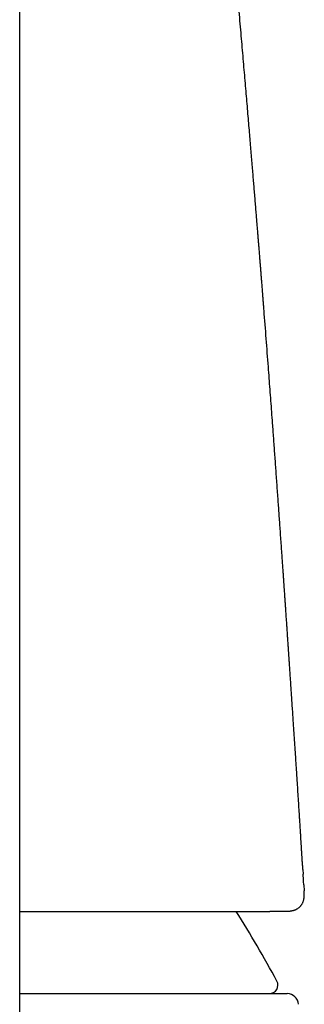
# Model space of a CAD drawing. Header units: millimetres. Extents: x 8 to 793, y 12 to 538.
# Tile 16 of 25: x 425 to 435, y 469 to 503. Entities that reach past the tile are written whole.
import ezdxf

# ---------------------------------------------------------------- set-up
doc = ezdxf.new("R2010")
doc.units = ezdxf.units.MM

msp = doc.modelspace()

# ---------------------------------------------------------------- linework, layer by layer
at = {"color": 7, "linetype": 'Continuous', "lineweight": 30}
for p, q in [((425.209, 447.457), (425.209, 509.646)), ((435.177, 473.434), (435.188, 473.267)), ((435.208, 472.887), (435.221, 472.678)), ((435.223, 472.645), (435.221, 472.678)), ((434.512, 471.955), (434.016, 471.955)), ((434.583, 471.955), (434.512, 471.955)), ((434.598, 471.957), (434.583, 471.955))]:
    msp.add_line(p, q, dxfattribs=at)
for centre, radius, start, end in [((390.364, 445.563), 50, 28.6049, 31.8611), ((433.998, 469.358), 0.3, 270, 28.6049), ((434.622, 468.658), 0.4, 3.3019, 90)]:
    msp.add_arc(centre, radius, start, end, dxfattribs=at)
for points, knots in [([(435.18, 473.434), (435.18, 473.438), (435.18, 473.445), (435.178, 473.459), (435.177, 473.476), (435.176, 473.494), (435.174, 473.514), (435.172, 473.537), (435.17, 473.561), (435.167, 473.587), (435.165, 473.614), (435.163, 473.639), (435.161, 473.663), (435.159, 473.689), (435.157, 473.715), (435.155, 473.743), (435.154, 473.769), (435.152, 473.795), (435.15, 473.818), (435.149, 473.842), (435.147, 473.874), (435.144, 473.917), (435.141, 473.972), (435.137, 474.032), (435.133, 474.096), (435.129, 474.174), (435.123, 474.266), (435.116, 474.374), (435.109, 474.493), (435.101, 474.625), (435.092, 474.77), (435.083, 474.923), (435.073, 475.082), (435.06, 475.289), (435.044, 475.545), (435.024, 475.851), (435.004, 476.166), (434.983, 476.49), (434.964, 476.78), (434.948, 477.033), (434.934, 477.249), (434.919, 477.468), (434.905, 477.691), (434.89, 477.916), (434.874, 478.144), (434.859, 478.371), (434.843, 478.612), (434.826, 478.863), (434.809, 479.123), (434.792, 479.373), (434.776, 479.612), (434.761, 479.836), (434.747, 480.045), (434.735, 480.239), (434.722, 480.424), (434.71, 480.601), (434.7, 480.757), (434.691, 480.895), (434.683, 481.017), (434.674, 481.139), (434.666, 481.265), (434.657, 481.402), (434.646, 481.551), (434.635, 481.712), (434.624, 481.88), (434.612, 482.054), (434.602, 482.203), (434.593, 482.325), (434.587, 482.415), (434.581, 482.5), (434.576, 482.577), (434.571, 482.646), (434.567, 482.707), (434.563, 482.76), (434.561, 482.802), (434.558, 482.834), (434.556, 482.862), (434.554, 482.892), (434.551, 482.933), (434.548, 482.986), (434.543, 483.053), (434.538, 483.13), (434.532, 483.217), (434.525, 483.315), (434.517, 483.425), (434.509, 483.544), (434.5, 483.674), (434.491, 483.814), (434.48, 483.964), (434.469, 484.123), (434.457, 484.292), (434.445, 484.469), (434.432, 484.652), (434.41, 484.97), (434.38, 485.396), (434.343, 485.926), (434.305, 486.452), (434.267, 486.993), (434.227, 487.548), (434.188, 488.091), (434.149, 488.623), (434.114, 489.108), (434.081, 489.547), (434.052, 489.945), (434.022, 490.342), (433.992, 490.738), (433.947, 491.335), (433.887, 492.131), (433.831, 492.845), (433.798, 493.276), (433.786, 493.421), (433.775, 493.563), (433.765, 493.697), (433.755, 493.821), (433.746, 493.933), (433.738, 494.034), (433.731, 494.123), (433.725, 494.203), (433.719, 494.275), (433.714, 494.336), (433.71, 494.387), (433.707, 494.429), (433.704, 494.464), (433.701, 494.496), (433.698, 494.532), (433.695, 494.578), (433.69, 494.633), (433.686, 494.693), (433.68, 494.757), (433.675, 494.824), (433.669, 494.897), (433.663, 494.976), (433.656, 495.062), (433.648, 495.159), (433.64, 495.267), (433.63, 495.389), (433.619, 495.52), (433.608, 495.662), (433.596, 495.814), (433.582, 495.975), (433.568, 496.153), (433.552, 496.349), (433.535, 496.561), (433.516, 496.786), (433.497, 497.023), (433.477, 497.263), (433.457, 497.504), (433.437, 497.746), (433.416, 497.998), (433.395, 498.259), (433.372, 498.53), (433.349, 498.811), (433.324, 499.101), (433.299, 499.406), (433.272, 499.726), (433.243, 500.061), (433.214, 500.407), (433.184, 500.763), (433.152, 501.13), (433.12, 501.507), (433.086, 501.895), (433.052, 502.294), (433.016, 502.703), (432.98, 503.122), (432.942, 503.553), (432.904, 503.985), (432.866, 504.418), (432.828, 504.853), (432.789, 505.291), (432.762, 505.583), (432.75, 505.728)], [0, 0, 0, 0, 0.004898, 0.009514, 0.013848, 0.017903, 0.021681, 0.025124, 0.028307, 0.031234, 0.033911, 0.035777, 0.037509, 0.039112, 0.040594, 0.041962, 0.043229, 0.044122, 0.044972, 0.045789, 0.046582, 0.048111, 0.049742, 0.051526, 0.053464, 0.055555, 0.058525, 0.061759, 0.065255, 0.069293, 0.073633, 0.078273, 0.083077, 0.087962, 0.096889, 0.106075, 0.115522, 0.125229, 0.135195, 0.141556, 0.148019, 0.154583, 0.161249, 0.168016, 0.174885, 0.181736, 0.188382, 0.196444, 0.204183, 0.211603, 0.218706, 0.225499, 0.231512, 0.237267, 0.242768, 0.24802, 0.253031, 0.256802, 0.260434, 0.264075, 0.267838, 0.271731, 0.276322, 0.281098, 0.28607, 0.291243, 0.296624, 0.299394, 0.302182, 0.304742, 0.307026, 0.309035, 0.310973, 0.312559, 0.313795, 0.31468, 0.315426, 0.316326, 0.317384, 0.319094, 0.3211, 0.323403, 0.326003, 0.328961, 0.332228, 0.335803, 0.339687, 0.34388, 0.348381, 0.353191, 0.358204, 0.363513, 0.369091, 0.374692, 0.392086, 0.407346, 0.422353, 0.439324, 0.455958, 0.472255, 0.488215, 0.503838, 0.515877, 0.527769, 0.539663, 0.551566, 0.563478, 0.593302, 0.623187, 0.627575, 0.631965, 0.636271, 0.640286, 0.643999, 0.64741, 0.650351, 0.653023, 0.655428, 0.657564, 0.659433, 0.660916, 0.662172, 0.663201, 0.664066, 0.665026, 0.66647, 0.668127, 0.669997, 0.671846, 0.673865, 0.676053, 0.678411, 0.680955, 0.683745, 0.687078, 0.690712, 0.694647, 0.698882, 0.703419, 0.708256, 0.713394, 0.719394, 0.725757, 0.732485, 0.739576, 0.747031, 0.75398, 0.761217, 0.768742, 0.776557, 0.784659, 0.793051, 0.801731, 0.810699, 0.820404, 0.830426, 0.840763, 0.851417, 0.862388, 0.873674, 0.885277, 0.897195, 0.90943, 0.921981, 0.934847, 0.948029, 0.960748, 0.973747, 0.987026, 1, 1, 1, 1]), ([(435.208, 472.887), (435.207, 472.915), (435.201, 473.015), (435.193, 473.142), (435.187, 473.242), (435.185, 473.267)], [0, 0, 0, 0, 0.21867, 0.808732, 1, 1, 1, 1]), ([(434.598, 471.956), (434.607, 471.956), (434.625, 471.957), (434.649, 471.958), (434.67, 471.96), (434.688, 471.962), (434.702, 471.963), (434.713, 471.964), (434.724, 471.966), (434.735, 471.967), (434.753, 471.97), (434.776, 471.974), (434.802, 471.98), (434.824, 471.985), (434.842, 471.99), (434.86, 471.995), (434.879, 472.002), (434.9, 472.01), (434.924, 472.02), (434.951, 472.032), (434.979, 472.047), (435.009, 472.066), (435.04, 472.089), (435.066, 472.112), (435.089, 472.135), (435.108, 472.157), (435.127, 472.181), (435.145, 472.209), (435.163, 472.24), (435.178, 472.274), (435.191, 472.308), (435.202, 472.342), (435.209, 472.374), (435.215, 472.403), (435.219, 472.429), (435.221, 472.453), (435.223, 472.471), (435.224, 472.485), (435.225, 472.497), (435.225, 472.511), (435.226, 472.528), (435.226, 472.548), (435.226, 472.573), (435.225, 472.6), (435.224, 472.62), (435.224, 472.631)], [0, 0, 0, 0, 0.031938, 0.059852, 0.083634, 0.103208, 0.118514, 0.129358, 0.138823, 0.150041, 0.163028, 0.192377, 0.219347, 0.240456, 0.257699, 0.27357, 0.291212, 0.311928, 0.334911, 0.35996, 0.386195, 0.415028, 0.446154, 0.473509, 0.495635, 0.517919, 0.538972, 0.563807, 0.59301, 0.623828, 0.655306, 0.685944, 0.715551, 0.743159, 0.768577, 0.791532, 0.813206, 0.824473, 0.836315, 0.851991, 0.872435, 0.897579, 0.927322, 0.961525, 1, 1, 1, 1]), ([(425.209, 471.955), (425.286, 471.955), (425.496, 471.955), (425.832, 471.955), (426.217, 471.955), (426.595, 471.955), (426.963, 471.955), (427.321, 471.955), (427.67, 471.955), (428.014, 471.955), (428.351, 471.955), (428.682, 471.955), (429.004, 471.955), (429.318, 471.955), (429.611, 471.955), (429.884, 471.955), (430.129, 471.955), (430.317, 471.955), (430.424, 471.955), (430.462, 471.955), (430.473, 471.955), (430.483, 471.955), (430.494, 471.955), (430.504, 471.955), (430.515, 471.955), (430.591, 471.955), (430.731, 471.955), (430.932, 471.955), (431.107, 471.955), (431.259, 471.955), (431.381, 471.955), (431.477, 471.955), (431.537, 471.955), (431.562, 471.955), (431.571, 471.955), (431.573, 471.955), (431.576, 471.955), (431.579, 471.955), (431.582, 471.955), (431.644, 471.955), (431.766, 471.955), (431.944, 471.955), (432.12, 471.955), (432.288, 471.955), (432.447, 471.955), (432.558, 471.955), (432.63, 471.955), (432.664, 471.955), (432.7, 471.955), (432.737, 471.955), (432.776, 471.955), (432.816, 471.955), (432.878, 471.955), (432.961, 471.955), (433.066, 471.955), (433.171, 471.955), (433.276, 471.955), (433.383, 471.955), (433.498, 471.955), (433.621, 471.955), (433.752, 471.955), (433.884, 471.955), (433.972, 471.955), (434.016, 471.955)], [0, 0, 0, 0, 0.0183165, 0.0501414, 0.0818745, 0.1135306, 0.1451246, 0.1761084, 0.2070607, 0.2379959, 0.2693602, 0.3006569, 0.3318883, 0.3630697, 0.3942167, 0.4216097, 0.4489984, 0.4731053, 0.4837159, 0.484907, 0.4860982, 0.4872894, 0.4884807, 0.489672, 0.4908634, 0.4920547, 0.5155247, 0.5392477, 0.5632304, 0.5792045, 0.5952961, 0.6095554, 0.6158591, 0.6186384, 0.6190027, 0.619367, 0.6197313, 0.6200957, 0.6204602, 0.6208247, 0.6445323, 0.6686244, 0.6931058, 0.7179809, 0.7402001, 0.7627302, 0.7678309, 0.7729476, 0.7780801, 0.7840488, 0.7901697, 0.7963257, 0.8025169, 0.8191034, 0.8359383, 0.8530222, 0.8703559, 0.8881438, 0.9066598, 0.929058, 0.9520801, 0.9757271, 1, 1, 1, 1]), ([(425.209, 469.058), (425.271, 469.058), (425.457, 469.058), (425.754, 469.058), (426.101, 469.058), (426.436, 469.058), (426.767, 469.058), (427.092, 469.058), (427.418, 469.058), (427.745, 469.058), (428.07, 469.058), (428.389, 469.058), (428.701, 469.058), (429.006, 469.058), (429.271, 469.058), (429.499, 469.058), (429.692, 469.058), (429.882, 469.058), (430.069, 469.058), (430.252, 469.058), (430.432, 469.058), (430.636, 469.058), (430.861, 469.058), (431.104, 469.058), (431.34, 469.058), (431.568, 469.058), (431.788, 469.058), (431.991, 469.058), (432.18, 469.058), (432.354, 469.058), (432.488, 469.058), (432.586, 469.058), (432.649, 469.058), (432.712, 469.058), (432.773, 469.058), (432.834, 469.058), (432.936, 469.058), (433.075, 469.058), (433.244, 469.058), (433.404, 469.058), (433.555, 469.058), (433.695, 469.058), (433.817, 469.058), (433.921, 469.058), (434.011, 469.058), (434.095, 469.058), (434.172, 469.058), (434.242, 469.058), (434.312, 469.058), (434.38, 469.058), (434.445, 469.058), (434.5, 469.058), (434.544, 469.058), (434.579, 469.058), (434.604, 469.058), (434.62, 469.058), (434.621, 469.058), (434.622, 469.058)], [0, 0, 0, 0, 0.01048, 0.031727, 0.051766, 0.071816, 0.091885, 0.111979, 0.132104, 0.153441, 0.174743, 0.19602, 0.217279, 0.238528, 0.259775, 0.274088, 0.288405, 0.30273, 0.317065, 0.331412, 0.345774, 0.360153, 0.381042, 0.4019, 0.422733, 0.44355, 0.464357, 0.485163, 0.503476, 0.521799, 0.540136, 0.547346, 0.554558, 0.561774, 0.568994, 0.576218, 0.583447, 0.605899, 0.628317, 0.650711, 0.673089, 0.695461, 0.717836, 0.735425, 0.753026, 0.770643, 0.788281, 0.805473, 0.822105, 0.844355, 0.866582, 0.888797, 0.911009, 0.933226, 0.955457, 0.977712, 1, 1, 1, 1])]:
    msp.add_open_spline(points, degree=3, knots=knots, dxfattribs=at)

doc.saveas('drawing.dxf')
